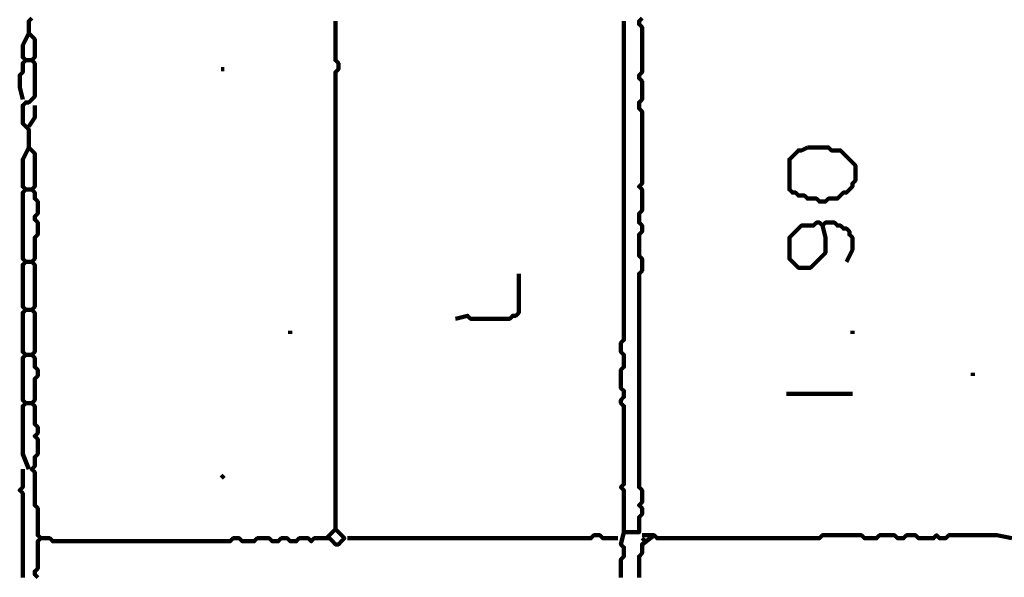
# Model space of a CAD drawing. Header units: metres. Extents: x 3221 to 4131, y 3282 to 4239.
# Tile 50 of 84: x 3328.97 to 3331.99, y 4222.19 to 4223.9. Entities that reach past the tile are written whole.
import ezdxf

# ---------------------------------------------------------------- set-up
doc = ezdxf.new("R2010")
doc.units = ezdxf.units.M
doc.layers.add('P', color=250, linetype='Continuous', lineweight=100)

msp = doc.modelspace()

# ---------------------------------------------------------------- linework, layer by layer
at = {"layer": 'P', "color": 0, "linetype": 'Continuous'}
for points in [[(3329.0061, 4223.906), (3328.9969, 4223.8968), (3328.9969, 4223.8876), (3328.9969, 4223.8783), (3328.9969, 4223.8691), (3328.9969, 4223.8599), (3329.0061, 4223.8506), (3329.0154, 4223.8414), (3329.0154, 4223.8322), (3329.0154, 4223.823), (3329.0154, 4223.8137), (3329.0154, 4223.8045), (3329.0154, 4223.7953), (3329.0154, 4223.786), (3329.0061, 4223.7768), (3329.0154, 4223.7676), (3329.0154, 4223.7583), (3329.0154, 4223.7491), (3329.0154, 4223.7399), (3329.0154, 4223.7306), (3329.0154, 4223.7214), (3329.0154, 4223.7122), (3329.0154, 4223.703), (3329.0154, 4223.6937), (3329.0154, 4223.6845), (3329.0154, 4223.6753), (3329.0154, 4223.666), (3329.0061, 4223.6568), (3328.9969, 4223.6476), (3328.9877, 4223.6476), (3328.9785, 4223.6383), (3328.9785, 4223.6291), (3328.9785, 4223.6199), (3328.9785, 4223.6106), (3328.9785, 4223.6014), (3328.9785, 4223.5922), (3328.9785, 4223.583), (3328.9877, 4223.5737), (3328.9969, 4223.5645), (3328.9969, 4223.5553), (3328.9969, 4223.546), (3328.9969, 4223.5368), (3328.9969, 4223.5276), (3328.9969, 4223.5183), (3328.9969, 4223.5091), (3329.0061, 4223.4999), (3329.0154, 4223.4906), (3329.0154, 4223.4814), (3329.0154, 4223.4722), (3329.0154, 4223.463), (3329.0154, 4223.4537), (3329.0154, 4223.4445), (3329.0154, 4223.4353), (3329.0154, 4223.426), (3329.0154, 4223.4168), (3329.0154, 4223.4076), (3329.0154, 4223.3983), (3329.0154, 4223.3891), (3329.0061, 4223.3799), (3329.0154, 4223.3706), (3329.0154, 4223.3614), (3329.0154, 4223.3522), (3329.0246, 4223.343), (3329.0246, 4223.3337), (3329.0246, 4223.3245), (3329.0246, 4223.3153), (3329.0246, 4223.306), (3329.0154, 4223.2968), (3329.0154, 4223.2876), (3329.0246, 4223.2783), (3329.0246, 4223.2691), (3329.0246, 4223.2599), (3329.0246, 4223.2506), (3329.0246, 4223.2414), (3329.0154, 4223.2322), (3329.0154, 4223.223), (3329.0154, 4223.2137), (3329.0154, 4223.2045), (3329.0154, 4223.1953), (3329.0154, 4223.186), (3329.0154, 4223.1768), (3329.0154, 4223.1676), (3329.0061, 4223.1583), (3329.0154, 4223.1491), (3329.0154, 4223.1399), (3329.0154, 4223.1306), (3329.0154, 4223.1214), (3329.0154, 4223.1122), (3329.0154, 4223.103), (3329.0154, 4223.0937), (3329.0154, 4223.0845), (3329.0154, 4223.0753), (3329.0154, 4223.066), (3329.0154, 4223.0568), (3329.0154, 4223.0476), (3329.0154, 4223.0383), (3329.0154, 4223.0291), (3329.0154, 4223.0199), (3329.0061, 4223.0106), (3329.0154, 4223.0014), (3329.0154, 4222.9922), (3329.0154, 4222.983), (3329.0154, 4222.9737), (3329.0154, 4222.9645), (3329.0154, 4222.9553), (3329.0154, 4222.946), (3329.0154, 4222.9368), (3329.0154, 4222.9276), (3329.0154, 4222.9183), (3329.0154, 4222.9091), (3329.0154, 4222.8999), (3329.0154, 4222.8906), (3329.0154, 4222.8814), (3329.0061, 4222.8722), (3329.0154, 4222.863), (3329.0154, 4222.8537), (3329.0154, 4222.8445), (3329.0154, 4222.8353), (3329.0246, 4222.826), (3329.0246, 4222.8168), (3329.0246, 4222.8076), (3329.0154, 4222.7983), (3329.0154, 4222.7891), (3329.0154, 4222.7799), (3329.0154, 4222.7706), (3329.0154, 4222.7614), (3329.0154, 4222.7522), (3329.0154, 4222.743), (3329.0154, 4222.7337), (3329.0061, 4222.7245), (3329.0154, 4222.7153), (3329.0154, 4222.706), (3329.0154, 4222.6968), (3329.0154, 4222.6876), (3329.0154, 4222.6783), (3329.0154, 4222.6691), (3329.0154, 4222.6599), (3329.0246, 4222.6506), (3329.0246, 4222.6414), (3329.0246, 4222.6322), (3329.0154, 4222.623), (3329.0246, 4222.6137), (3329.0246, 4222.6045), (3329.0246, 4222.5953), (3329.0246, 4222.586), (3329.0246, 4222.5768), (3329.0246, 4222.5676), (3329.0154, 4222.5583), (3329.0154, 4222.5491), (3329.0154, 4222.5399), (3329.0154, 4222.5306), (3329.0061, 4222.5214), (3329.0154, 4222.5122), (3329.0154, 4222.503), (3329.0154, 4222.4937), (3329.0154, 4222.4845), (3329.0154, 4222.4753), (3329.0154, 4222.466), (3329.0154, 4222.4568), (3329.0154, 4222.4476), (3329.0154, 4222.4383), (3329.0154, 4222.4291), (3329.0154, 4222.4199), (3329.0154, 4222.4106), (3329.0246, 4222.4014), (3329.0246, 4222.3922), (3329.0246, 4222.383), (3329.0246, 4222.3737), (3329.0246, 4222.3645), (3329.0246, 4222.3553), (3329.0246, 4222.346), (3329.0246, 4222.3368), (3329.0246, 4222.3276), (3329.0246, 4222.3183), (3329.0338, 4222.3091), (3329.0246, 4222.2999), (3329.0246, 4222.2906), (3329.0246, 4222.2814), (3329.0246, 4222.2722), (3329.0246, 4222.263), (3329.0246, 4222.2537), (3329.0246, 4222.2445), (3329.0246, 4222.2353), (3329.0246, 4222.226), (3329.0246, 4222.2168), (3329.0154, 4222.2076), (3329.0154, 4222.1983), (3329.0246, 4222.1891)], [(3330.88, 4223.906), (3330.8708, 4223.8968), (3330.8708, 4223.8876), (3330.88, 4223.8783), (3330.88, 4223.8691), (3330.88, 4223.8599), (3330.88, 4223.8506), (3330.88, 4223.8414), (3330.88, 4223.8322), (3330.88, 4223.823), (3330.88, 4223.8137), (3330.88, 4223.8045), (3330.88, 4223.7953), (3330.88, 4223.786), (3330.88, 4223.7768), (3330.88, 4223.7676), (3330.88, 4223.7583), (3330.88, 4223.7491), (3330.88, 4223.7399), (3330.8708, 4223.7306), (3330.8708, 4223.7214), (3330.88, 4223.7122), (3330.88, 4223.703), (3330.88, 4223.6937), (3330.88, 4223.6845), (3330.88, 4223.6753), (3330.88, 4223.666), (3330.88, 4223.6568), (3330.8708, 4223.6476), (3330.8708, 4223.6383), (3330.8708, 4223.6291), (3330.88, 4223.6199), (3330.88, 4223.6106), (3330.88, 4223.6014), (3330.88, 4223.5922), (3330.88, 4223.583), (3330.88, 4223.5737), (3330.88, 4223.5645), (3330.88, 4223.5553), (3330.88, 4223.546), (3330.88, 4223.5368), (3330.88, 4223.5276), (3330.88, 4223.5183), (3330.88, 4223.5091), (3330.88, 4223.4999), (3330.88, 4223.4906), (3330.88, 4223.4814), (3330.88, 4223.4722), (3330.88, 4223.463), (3330.88, 4223.4537), (3330.88, 4223.4445), (3330.88, 4223.4353), (3330.88, 4223.426), (3330.88, 4223.4168), (3330.88, 4223.4076), (3330.88, 4223.3983), (3330.8708, 4223.3891), (3330.88, 4223.3799), (3330.88, 4223.3706), (3330.88, 4223.3614), (3330.88, 4223.3522), (3330.88, 4223.343), (3330.88, 4223.3337), (3330.88, 4223.3245), (3330.88, 4223.3153), (3330.8708, 4223.306), (3330.8708, 4223.2968), (3330.8708, 4223.2876), (3330.8708, 4223.2783), (3330.88, 4223.2691), (3330.88, 4223.2599), (3330.88, 4223.2506), (3330.8708, 4223.2414), (3330.8708, 4223.2322), (3330.8708, 4223.223), (3330.8708, 4223.2137), (3330.8708, 4223.2045), (3330.8708, 4223.1953), (3330.8708, 4223.186), (3330.8708, 4223.1768), (3330.88, 4223.1676), (3330.88, 4223.1583), (3330.88, 4223.1491), (3330.88, 4223.1399), (3330.88, 4223.1306), (3330.8708, 4223.1214), (3330.8708, 4223.1122), (3330.8708, 4223.103), (3330.8708, 4223.0937), (3330.8708, 4223.0845), (3330.8708, 4223.0753), (3330.8708, 4223.066), (3330.8708, 4223.0568), (3330.8708, 4223.0476), (3330.8708, 4223.0383), (3330.8708, 4223.0291), (3330.8708, 4223.0199), (3330.8708, 4223.0106), (3330.8708, 4223.0014), (3330.8708, 4222.9922), (3330.8708, 4222.983), (3330.8708, 4222.9737), (3330.8708, 4222.9645), (3330.8708, 4222.9553), (3330.8708, 4222.946), (3330.8708, 4222.9368), (3330.8708, 4222.9276), (3330.8708, 4222.9183), (3330.8708, 4222.9091), (3330.8708, 4222.8999), (3330.8708, 4222.8906), (3330.8708, 4222.8814), (3330.8708, 4222.8722), (3330.8708, 4222.863), (3330.8708, 4222.8537), (3330.8708, 4222.8445), (3330.8708, 4222.8353), (3330.8708, 4222.826), (3330.8708, 4222.8168), (3330.8708, 4222.8076), (3330.8708, 4222.7983), (3330.8708, 4222.7891), (3330.8708, 4222.7799), (3330.8708, 4222.7706), (3330.8708, 4222.7614), (3330.8708, 4222.7522), (3330.8708, 4222.743), (3330.8708, 4222.7337), (3330.8708, 4222.7245), (3330.8708, 4222.7153), (3330.8708, 4222.706), (3330.8708, 4222.6968), (3330.8708, 4222.6876), (3330.8708, 4222.6783), (3330.8708, 4222.6691), (3330.8708, 4222.6599), (3330.8708, 4222.6506), (3330.8708, 4222.6414), (3330.8708, 4222.6322), (3330.8708, 4222.623), (3330.8708, 4222.6137), (3330.8708, 4222.6045), (3330.8708, 4222.5953), (3330.8708, 4222.586), (3330.8708, 4222.5768), (3330.8708, 4222.5676), (3330.8708, 4222.5583), (3330.8708, 4222.5491), (3330.8708, 4222.5399), (3330.8708, 4222.5306), (3330.8708, 4222.5214), (3330.8708, 4222.5122), (3330.8708, 4222.503), (3330.8708, 4222.4937), (3330.8708, 4222.4845), (3330.8708, 4222.4753), (3330.8708, 4222.466), (3330.88, 4222.4568), (3330.88, 4222.4476), (3330.88, 4222.4383), (3330.88, 4222.4291), (3330.88, 4222.4199), (3330.8708, 4222.4106), (3330.88, 4222.4014), (3330.88, 4222.3922), (3330.88, 4222.383), (3330.8708, 4222.3737), (3330.8708, 4222.3645), (3330.8708, 4222.3553), (3330.8708, 4222.346), (3330.8708, 4222.3368), (3330.8708, 4222.3276), (3330.8615, 4222.3276), (3330.8523, 4222.3276), (3330.8431, 4222.3276), (3330.8338, 4222.3276), (3330.8246, 4222.3276), (3330.8246, 4222.3368), (3330.8246, 4222.346), (3330.8246, 4222.3553), (3330.8246, 4222.3645), (3330.8246, 4222.3737), (3330.8246, 4222.383), (3330.8246, 4222.3922), (3330.8246, 4222.4014), (3330.8246, 4222.4106), (3330.8246, 4222.4199), (3330.8246, 4222.4291), (3330.8246, 4222.4383), (3330.8246, 4222.4476), (3330.8246, 4222.4568), (3330.8154, 4222.466), (3330.8246, 4222.4753), (3330.8246, 4222.4845), (3330.8246, 4222.4937), (3330.8246, 4222.503), (3330.8246, 4222.5122), (3330.8246, 4222.5214), (3330.8246, 4222.5306), (3330.8246, 4222.5399), (3330.8246, 4222.5491), (3330.8246, 4222.5583), (3330.8246, 4222.5676), (3330.8246, 4222.5768), (3330.8246, 4222.586), (3330.8246, 4222.5953), (3330.8246, 4222.6045), (3330.8246, 4222.6137), (3330.8246, 4222.623), (3330.8246, 4222.6322), (3330.8246, 4222.6414), (3330.8246, 4222.6506), (3330.8246, 4222.6599), (3330.8246, 4222.6691), (3330.8246, 4222.6783), (3330.8246, 4222.6876), (3330.8246, 4222.6968), (3330.8246, 4222.706), (3330.8246, 4222.7153), (3330.8154, 4222.7245), (3330.8154, 4222.7337), (3330.8246, 4222.743), (3330.8246, 4222.7522), (3330.8246, 4222.7614), (3330.8154, 4222.7706), (3330.8154, 4222.7799), (3330.8154, 4222.7891), (3330.8154, 4222.7983), (3330.8154, 4222.8076), (3330.8154, 4222.8168), (3330.8154, 4222.826), (3330.8246, 4222.8353), (3330.8246, 4222.8445), (3330.8246, 4222.8537), (3330.8246, 4222.863), (3330.8246, 4222.8722), (3330.8154, 4222.8814), (3330.8154, 4222.8906), (3330.8154, 4222.8999), (3330.8154, 4222.9091), (3330.8246, 4222.9183), (3330.8246, 4222.9276), (3330.8246, 4222.9368), (3330.8246, 4222.946), (3330.8246, 4222.9553), (3330.8246, 4222.9645), (3330.8246, 4222.9737), (3330.8246, 4222.983), (3330.8246, 4222.9922), (3330.8246, 4223.0014), (3330.8246, 4223.0106), (3330.8246, 4223.0199), (3330.8246, 4223.0291), (3330.8246, 4223.0383), (3330.8246, 4223.0476), (3330.8246, 4223.0568), (3330.8246, 4223.066), (3330.8246, 4223.0753), (3330.8246, 4223.0845), (3330.8246, 4223.0937), (3330.8246, 4223.103), (3330.8246, 4223.1122), (3330.8246, 4223.1214), (3330.8246, 4223.1306), (3330.8246, 4223.1399), (3330.8246, 4223.1491), (3330.8246, 4223.1583), (3330.8246, 4223.1676), (3330.8246, 4223.1768), (3330.8246, 4223.186), (3330.8246, 4223.1953), (3330.8246, 4223.2045), (3330.8246, 4223.2137), (3330.8246, 4223.223), (3330.8246, 4223.2322), (3330.8246, 4223.2414), (3330.8246, 4223.2506), (3330.8246, 4223.2599), (3330.8246, 4223.2691), (3330.8246, 4223.2783), (3330.8246, 4223.2876), (3330.8246, 4223.2968), (3330.8246, 4223.306), (3330.8246, 4223.3153), (3330.8246, 4223.3245), (3330.8246, 4223.3337), (3330.8246, 4223.343), (3330.8246, 4223.3522), (3330.8246, 4223.3614), (3330.8246, 4223.3706), (3330.8246, 4223.3799), (3330.8246, 4223.3891), (3330.8246, 4223.3983), (3330.8246, 4223.4076), (3330.8246, 4223.4168), (3330.8246, 4223.426), (3330.8246, 4223.4353), (3330.8246, 4223.4445), (3330.8246, 4223.4537), (3330.8246, 4223.463), (3330.8246, 4223.4722), (3330.8246, 4223.4814), (3330.8246, 4223.4906), (3330.8246, 4223.4999), (3330.8246, 4223.5091), (3330.8246, 4223.5183), (3330.8246, 4223.5276), (3330.8246, 4223.5368), (3330.8246, 4223.546), (3330.8246, 4223.5553), (3330.8246, 4223.5645), (3330.8246, 4223.5737), (3330.8246, 4223.583), (3330.8246, 4223.5922), (3330.8246, 4223.6014), (3330.8246, 4223.6106), (3330.8246, 4223.6199), (3330.8246, 4223.6291), (3330.8246, 4223.6383), (3330.8246, 4223.6476), (3330.8246, 4223.6568), (3330.8246, 4223.666), (3330.8246, 4223.6753), (3330.8246, 4223.6845), (3330.8246, 4223.6937), (3330.8246, 4223.703), (3330.8246, 4223.7122), (3330.8246, 4223.7214), (3330.8246, 4223.7306), (3330.8246, 4223.7399), (3330.8246, 4223.7491), (3330.8246, 4223.7583), (3330.8246, 4223.7676), (3330.8246, 4223.7768), (3330.8246, 4223.786), (3330.8246, 4223.7953), (3330.8246, 4223.8045), (3330.8246, 4223.8137), (3330.8246, 4223.823), (3330.8246, 4223.8322), (3330.8246, 4223.8414), (3330.8246, 4223.8506), (3330.8246, 4223.8968)], [(3329.9385, 4223.8968), (3329.9385, 4223.8599), (3329.9385, 4223.8506), (3329.9385, 4223.8414), (3329.9385, 4223.8322), (3329.9385, 4223.823), (3329.9385, 4223.8137), (3329.9385, 4223.8045), (3329.9385, 4223.7953), (3329.9385, 4223.786), (3329.9385, 4223.7768), (3329.9477, 4223.7676), (3329.9477, 4223.7583), (3329.9477, 4223.7491), (3329.9385, 4223.7399), (3329.9385, 4223.7306), (3329.9385, 4223.7214), (3329.9385, 4223.7122), (3329.9385, 4223.703), (3329.9385, 4223.6937), (3329.9385, 4223.6845), (3329.9385, 4223.6753), (3329.9385, 4223.666), (3329.9385, 4223.6568), (3329.9385, 4223.6476), (3329.9385, 4223.6383), (3329.9385, 4223.6291), (3329.9385, 4223.6199), (3329.9385, 4223.6106), (3329.9385, 4223.6014), (3329.9385, 4223.5922), (3329.9385, 4223.583), (3329.9385, 4223.5737), (3329.9385, 4223.5645), (3329.9385, 4223.5553), (3329.9385, 4223.546), (3329.9385, 4223.5368), (3329.9385, 4223.5276), (3329.9385, 4223.5183), (3329.9385, 4223.5091), (3329.9385, 4223.4999), (3329.9385, 4223.4906), (3329.9385, 4223.4814), (3329.9385, 4223.4722), (3329.9385, 4223.463), (3329.9385, 4223.4537), (3329.9385, 4223.4445), (3329.9385, 4223.4353), (3329.9385, 4223.426), (3329.9385, 4223.4168), (3329.9385, 4223.4076), (3329.9385, 4223.3983), (3329.9385, 4223.3891), (3329.9385, 4223.3799), (3329.9385, 4223.3706), (3329.9385, 4223.3614), (3329.9385, 4223.3522), (3329.9385, 4223.343), (3329.9385, 4223.3337), (3329.9385, 4223.3245), (3329.9385, 4223.3153), (3329.9385, 4223.306), (3329.9385, 4223.2968), (3329.9385, 4223.2876), (3329.9385, 4223.2783), (3329.9385, 4223.2691), (3329.9385, 4223.2599), (3329.9385, 4223.2506), (3329.9385, 4223.2414), (3329.9385, 4223.2322), (3329.9385, 4223.223), (3329.9385, 4223.2137), (3329.9385, 4223.2045), (3329.9385, 4223.1953), (3329.9385, 4223.186), (3329.9385, 4223.1768), (3329.9385, 4223.1676), (3329.9385, 4223.1583), (3329.9385, 4223.1491), (3329.9385, 4223.1399), (3329.9385, 4223.1306), (3329.9385, 4223.1214), (3329.9385, 4223.1122), (3329.9385, 4223.103), (3329.9385, 4223.0937), (3329.9385, 4223.0845), (3329.9385, 4223.0753), (3329.9385, 4223.066), (3329.9385, 4223.0568), (3329.9385, 4223.0476), (3329.9385, 4223.0383), (3329.9385, 4223.0291), (3329.9385, 4223.0199), (3329.9385, 4223.0106), (3329.9385, 4223.0014), (3329.9385, 4222.9922), (3329.9385, 4222.983), (3329.9385, 4222.9737), (3329.9385, 4222.9645), (3329.9385, 4222.9553), (3329.9385, 4222.946), (3329.9385, 4222.9368), (3329.9385, 4222.9276), (3329.9385, 4222.9183), (3329.9385, 4222.9091), (3329.9385, 4222.8999), (3329.9385, 4222.8906), (3329.9385, 4222.8814), (3329.9385, 4222.8722), (3329.9385, 4222.863), (3329.9385, 4222.8537), (3329.9385, 4222.8445), (3329.9385, 4222.8353), (3329.9385, 4222.826), (3329.9385, 4222.8168), (3329.9385, 4222.8076), (3329.9385, 4222.7983), (3329.9385, 4222.7891), (3329.9385, 4222.7799), (3329.9385, 4222.7706), (3329.9385, 4222.7614), (3329.9385, 4222.7522), (3329.9385, 4222.743), (3329.9385, 4222.7337), (3329.9385, 4222.7245), (3329.9385, 4222.7153), (3329.9385, 4222.706), (3329.9385, 4222.6968), (3329.9385, 4222.6876), (3329.9385, 4222.6783), (3329.9385, 4222.6691), (3329.9385, 4222.6599), (3329.9385, 4222.6506), (3329.9385, 4222.6414), (3329.9385, 4222.6322), (3329.9385, 4222.623), (3329.9385, 4222.6137), (3329.9385, 4222.6045), (3329.9385, 4222.5953), (3329.9385, 4222.586), (3329.9385, 4222.5768), (3329.9385, 4222.5676), (3329.9385, 4222.5583), (3329.9385, 4222.5491), (3329.9385, 4222.5399), (3329.9385, 4222.5306), (3329.9385, 4222.5214), (3329.9385, 4222.5122), (3329.9385, 4222.503), (3329.9385, 4222.4937), (3329.9385, 4222.4845), (3329.9385, 4222.4753), (3329.9385, 4222.466), (3329.9385, 4222.4568), (3329.9385, 4222.4476), (3329.9385, 4222.4383), (3329.9385, 4222.4291), (3329.9385, 4222.4199), (3329.9385, 4222.4106), (3329.9385, 4222.4014), (3329.9385, 4222.3922), (3329.9385, 4222.383), (3329.9385, 4222.3737), (3329.9385, 4222.3645), (3329.9385, 4222.3553), (3329.9385, 4222.346), (3329.9385, 4222.3368), (3329.9477, 4222.3276), (3329.9569, 4222.3183), (3329.9661, 4222.3091), (3329.9569, 4222.2999), (3329.9477, 4222.2906), (3329.9385, 4222.2906), (3329.9292, 4222.2999), (3329.92, 4222.3091), (3329.9108, 4222.3091), (3329.9015, 4222.3091), (3329.8923, 4222.3091), (3329.8831, 4222.3091), (3329.8738, 4222.3091), (3329.8646, 4222.2999), (3329.8554, 4222.3091), (3329.8461, 4222.3091), (3329.8369, 4222.3091), (3329.8277, 4222.3091), (3329.8185, 4222.2999), (3329.8092, 4222.2999), (3329.8, 4222.2999), (3329.7908, 4222.3091), (3329.7815, 4222.3091), (3329.7723, 4222.3091), (3329.7631, 4222.2999), (3329.7538, 4222.2999), (3329.7446, 4222.2999), (3329.7354, 4222.3091), (3329.7261, 4222.3091), (3329.7169, 4222.3091), (3329.7077, 4222.3091), (3329.6985, 4222.3091), (3329.6892, 4222.2999), (3329.68, 4222.2999), (3329.6708, 4222.2999), (3329.6615, 4222.2999), (3329.6523, 4222.2999), (3329.6431, 4222.3091), (3329.6338, 4222.3091), (3329.6246, 4222.3091), (3329.6154, 4222.2999), (3329.6061, 4222.2999), (3329.5969, 4222.2999), (3329.5877, 4222.2999), (3329.5785, 4222.2999), (3329.5692, 4222.2999), (3329.56, 4222.2999), (3329.5508, 4222.2999), (3329.5415, 4222.2999), (3329.5323, 4222.2999), (3329.5231, 4222.2999), (3329.5138, 4222.2999), (3329.5046, 4222.2999), (3329.4954, 4222.2999), (3329.4861, 4222.2999), (3329.4769, 4222.2999), (3329.4677, 4222.2999), (3329.4585, 4222.2999), (3329.4492, 4222.2999), (3329.44, 4222.2999), (3329.4308, 4222.2999), (3329.4215, 4222.2999), (3329.4123, 4222.2999), (3329.4031, 4222.2999), (3329.3938, 4222.2999), (3329.3846, 4222.2999), (3329.3754, 4222.2999), (3329.3661, 4222.2999), (3329.3569, 4222.2999), (3329.3477, 4222.2999), (3329.3385, 4222.2999), (3329.3292, 4222.2999), (3329.32, 4222.2999), (3329.3108, 4222.2999), (3329.3015, 4222.2999), (3329.2923, 4222.2999), (3329.2831, 4222.2999), (3329.2738, 4222.2999), (3329.2646, 4222.2999), (3329.2554, 4222.2999), (3329.2461, 4222.2999), (3329.2369, 4222.2999), (3329.2277, 4222.2999), (3329.2185, 4222.2999), (3329.2092, 4222.2999), (3329.2, 4222.2999), (3329.1908, 4222.2999), (3329.1815, 4222.2999), (3329.1723, 4222.2999), (3329.1631, 4222.2999), (3329.1538, 4222.2999), (3329.1446, 4222.2999), (3329.1354, 4222.2999), (3329.1261, 4222.2999), (3329.1169, 4222.2999), (3329.1077, 4222.2999), (3329.0985, 4222.2999), (3329.0892, 4222.2999), (3329.08, 4222.2999), (3329.0708, 4222.2999), (3329.0615, 4222.3091), (3329.0338, 4222.3091)], [(3328.9969, 4223.8599), (3328.9785, 4223.823), (3328.9785, 4223.8137), (3328.9785, 4223.8045), (3328.9785, 4223.7953), (3328.9785, 4223.786), (3328.9877, 4223.7768), (3328.9785, 4223.7676), (3328.9785, 4223.7583), (3328.9785, 4223.7491), (3328.9785, 4223.7399), (3328.9692, 4223.7306), (3328.9692, 4223.7214), (3328.9692, 4223.7122), (3328.9692, 4223.703), (3328.9692, 4223.6937), (3328.9785, 4223.6568)], [(3328.9877, 4223.7768), (3329.0061, 4223.7768)], [(3329.5877, 4223.7491), (3329.5969, 4223.7491)], [(3329.0154, 4223.6383), (3329.0154, 4223.6199), (3329.0154, 4223.6106), (3329.0154, 4223.6014), (3328.9969, 4223.5737)], [(3328.9969, 4223.5091), (3328.9785, 4223.4722), (3328.9785, 4223.463), (3328.9785, 4223.4537), (3328.9785, 4223.4445), (3328.9785, 4223.4353), (3328.9785, 4223.426), (3328.9785, 4223.4168), (3328.9785, 4223.4076), (3328.9785, 4223.3983), (3328.9785, 4223.3891), (3328.9877, 4223.3799), (3328.9785, 4223.3706), (3328.9785, 4223.3614), (3328.9785, 4223.3522), (3328.9785, 4223.343), (3328.9785, 4223.3337), (3328.9785, 4223.3245), (3328.9785, 4223.3153), (3328.9785, 4223.306), (3328.9785, 4223.2968), (3328.9785, 4223.2876), (3328.9785, 4223.2783), (3328.9785, 4223.2691), (3328.9785, 4223.2599), (3328.9785, 4223.2506), (3328.9785, 4223.2414), (3328.9785, 4223.2322), (3328.9785, 4223.223), (3328.9785, 4223.2137), (3328.9785, 4223.2045), (3328.9785, 4223.1953), (3328.9785, 4223.186), (3328.9785, 4223.1768), (3328.9785, 4223.1676), (3328.9877, 4223.1583), (3328.9785, 4223.1491), (3328.9785, 4223.1399), (3328.9785, 4223.1306), (3328.9785, 4223.1214), (3328.9785, 4223.1122), (3328.9785, 4223.103), (3328.9785, 4223.0937), (3328.9785, 4223.0845), (3328.9785, 4223.0753), (3328.9785, 4223.066), (3328.9785, 4223.0568), (3328.9785, 4223.0476), (3328.9785, 4223.0383), (3328.9785, 4223.0291), (3328.9785, 4223.0199), (3328.9877, 4223.0106), (3328.9785, 4223.0014), (3328.9785, 4222.9922), (3328.9785, 4222.983), (3328.9785, 4222.9737), (3328.9785, 4222.9645), (3328.9785, 4222.9553), (3328.9785, 4222.946), (3328.9785, 4222.9368), (3328.9785, 4222.9276), (3328.9785, 4222.9183), (3328.9785, 4222.9091), (3328.9785, 4222.8999), (3328.9785, 4222.8906), (3328.9785, 4222.8814), (3328.9877, 4222.8722), (3328.9785, 4222.863), (3328.9785, 4222.8537), (3328.9785, 4222.8445), (3328.9785, 4222.8353), (3328.9785, 4222.826), (3328.9785, 4222.8168), (3328.9785, 4222.8076), (3328.9785, 4222.7983), (3328.9785, 4222.7891), (3328.9785, 4222.7799), (3328.9785, 4222.7706), (3328.9785, 4222.7614), (3328.9785, 4222.7522), (3328.9785, 4222.743), (3328.9785, 4222.7337), (3328.9877, 4222.7245), (3328.9785, 4222.7153), (3328.9785, 4222.706), (3328.9785, 4222.6968), (3328.9785, 4222.6876), (3328.9785, 4222.6783), (3328.9785, 4222.6691), (3328.9785, 4222.6599), (3328.9785, 4222.6506), (3328.9785, 4222.6414), (3328.9785, 4222.6322), (3328.9785, 4222.623), (3328.9785, 4222.6137), (3328.9785, 4222.6045), (3328.9785, 4222.5953), (3328.9785, 4222.586), (3328.9785, 4222.5768), (3328.9785, 4222.5676), (3328.9969, 4222.5214)], [(3331.3877, 4223.5091), (3331.3969, 4223.5091), (3331.4061, 4223.5091), (3331.4154, 4223.5091), (3331.4246, 4223.5091), (3331.4338, 4223.5091), (3331.4431, 4223.5091), (3331.4523, 4223.5091), (3331.4615, 4223.4999), (3331.4708, 4223.4999), (3331.48, 4223.4999), (3331.4892, 4223.4999), (3331.4985, 4223.4906), (3331.5077, 4223.4814), (3331.5169, 4223.4722), (3331.5261, 4223.463), (3331.5354, 4223.4537), (3331.5354, 4223.4445), (3331.5354, 4223.4353), (3331.5354, 4223.426), (3331.5354, 4223.4168), (3331.5354, 4223.4076), (3331.5261, 4223.3983), (3331.5261, 4223.3891), (3331.5169, 4223.3799), (3331.5077, 4223.3706), (3331.4985, 4223.3706), (3331.4892, 4223.3614), (3331.48, 4223.3522), (3331.4708, 4223.3522), (3331.4615, 4223.3522), (3331.4523, 4223.3522), (3331.4431, 4223.343), (3331.4338, 4223.343), (3331.4246, 4223.343), (3331.4154, 4223.3522), (3331.4061, 4223.3522), (3331.3969, 4223.3522), (3331.3877, 4223.3522), (3331.3785, 4223.3614), (3331.3692, 4223.3614), (3331.36, 4223.3614), (3331.3508, 4223.3706), (3331.3415, 4223.3706), (3331.3323, 4223.3799), (3331.3323, 4223.3891), (3331.3323, 4223.3983), (3331.3323, 4223.4076), (3331.3323, 4223.4168), (3331.3323, 4223.426), (3331.3323, 4223.4353), (3331.3323, 4223.4445), (3331.3323, 4223.4537), (3331.3323, 4223.463), (3331.3323, 4223.4722), (3331.3415, 4223.4814), (3331.3508, 4223.4906), (3331.36, 4223.4999), (3331.3692, 4223.4999), (3331.3877, 4223.5091)], [(3328.9877, 4223.3799), (3329.0061, 4223.3799)], [(3331.4338, 4223.2691), (3331.4431, 4223.2322), (3331.4431, 4223.223), (3331.4431, 4223.2137), (3331.4431, 4223.2045), (3331.4431, 4223.1953), (3331.4431, 4223.186), (3331.4338, 4223.1768), (3331.4246, 4223.1676), (3331.4154, 4223.1583), (3331.4061, 4223.1491), (3331.3969, 4223.1399), (3331.3877, 4223.1399), (3331.3785, 4223.1399), (3331.3692, 4223.1399), (3331.36, 4223.1399), (3331.3508, 4223.1491), (3331.3415, 4223.1583), (3331.3323, 4223.1676), (3331.3323, 4223.1768), (3331.3323, 4223.186), (3331.3323, 4223.1953), (3331.3323, 4223.2045), (3331.3323, 4223.2137), (3331.3323, 4223.223), (3331.3323, 4223.2322), (3331.3415, 4223.2414), (3331.3508, 4223.2506), (3331.36, 4223.2599), (3331.3692, 4223.2691), (3331.3785, 4223.2691), (3331.3877, 4223.2691), (3331.3969, 4223.2691), (3331.4061, 4223.2691), (3331.4154, 4223.2783), (3331.4246, 4223.2783), (3331.4338, 4223.2691), (3331.4431, 4223.2783), (3331.4523, 4223.2783), (3331.4615, 4223.2783), (3331.4708, 4223.2783), (3331.48, 4223.2691), (3331.4892, 4223.2691), (3331.4985, 4223.2599), (3331.5077, 4223.2599), (3331.5169, 4223.2506), (3331.5169, 4223.2414), (3331.5261, 4223.2322), (3331.5261, 4223.223), (3331.5261, 4223.2137), (3331.5261, 4223.2045), (3331.5261, 4223.1953), (3331.5077, 4223.1583)], [(3328.9877, 4223.1583), (3329.0061, 4223.1583)], [(3330.5015, 4223.1214), (3330.5015, 4223.0845), (3330.5015, 4223.0753), (3330.5015, 4223.066), (3330.5015, 4223.0568), (3330.5015, 4223.0476), (3330.5015, 4223.0383), (3330.5015, 4223.0291), (3330.5015, 4223.0199), (3330.5015, 4223.0106), (3330.5015, 4223.0014), (3330.4923, 4222.9922), (3330.4831, 4222.9922), (3330.4738, 4222.983), (3330.4646, 4222.983), (3330.4554, 4222.983), (3330.4461, 4222.983), (3330.4369, 4222.983), (3330.4277, 4222.983), (3330.4185, 4222.983), (3330.4092, 4222.983), (3330.4, 4222.983), (3330.3908, 4222.983), (3330.3815, 4222.983), (3330.3723, 4222.983), (3330.3631, 4222.983), (3330.3538, 4222.983), (3330.3446, 4222.9922), (3330.3077, 4222.983)], [(3328.9877, 4223.0106), (3329.0061, 4223.0106)], [(3329.8, 4222.946), (3329.8, 4222.9368)], [(3331.5261, 4222.946), (3331.5261, 4222.9368)], [(3328.9877, 4222.8722), (3329.0061, 4222.8722)], [(3331.8954, 4222.8168), (3331.8954, 4222.8076)], [(3331.3231, 4222.7522), (3331.36, 4222.7522), (3331.3692, 4222.7522), (3331.3785, 4222.7522), (3331.3877, 4222.7522), (3331.3969, 4222.7522), (3331.4061, 4222.7522), (3331.4154, 4222.7522), (3331.4246, 4222.7522), (3331.4338, 4222.7522), (3331.4431, 4222.7522), (3331.4523, 4222.7522), (3331.4615, 4222.7522), (3331.4708, 4222.7522), (3331.48, 4222.7522), (3331.4892, 4222.7522), (3331.5261, 4222.7522)], [(3328.9877, 4222.7245), (3329.0061, 4222.7245)], [(3328.9785, 4222.5214), (3328.9785, 4222.4845), (3328.9785, 4222.4753), (3328.9785, 4222.466), (3328.9692, 4222.4568), (3328.9785, 4222.4476), (3328.9785, 4222.4383), (3328.9785, 4222.4291), (3328.9785, 4222.4199), (3328.9785, 4222.4106), (3328.9785, 4222.4014), (3328.9785, 4222.3922), (3328.9785, 4222.383), (3328.9785, 4222.3737), (3328.9785, 4222.3645), (3328.9785, 4222.3553), (3328.9785, 4222.346), (3328.9785, 4222.3368), (3328.9785, 4222.3276), (3328.9785, 4222.3183), (3328.9785, 4222.3091), (3328.9785, 4222.2999), (3328.9785, 4222.2906), (3328.9785, 4222.2814), (3328.9785, 4222.2722), (3328.9785, 4222.263), (3328.9785, 4222.2537), (3328.9785, 4222.2445), (3328.9785, 4222.2353), (3328.9785, 4222.226), (3328.9785, 4222.2168), (3328.9785, 4222.2076), (3328.9785, 4222.1983), (3328.9785, 4222.1891)], [(3329.5877, 4222.503), (3329.5969, 4222.4937)], [(3329.9385, 4222.3368), (3329.9108, 4222.3091)], [(3329.9754, 4222.3091), (3330.0123, 4222.3091), (3330.0215, 4222.3091), (3330.0308, 4222.3091), (3330.04, 4222.3091), (3330.0492, 4222.3091), (3330.0585, 4222.3091), (3330.0677, 4222.3091), (3330.0769, 4222.3091), (3330.0861, 4222.3091), (3330.0954, 4222.3091), (3330.1046, 4222.3091), (3330.1138, 4222.3091), (3330.1231, 4222.3091), (3330.1323, 4222.3091), (3330.1415, 4222.3091), (3330.1508, 4222.3091), (3330.16, 4222.3091), (3330.1692, 4222.3091), (3330.1785, 4222.3091), (3330.1877, 4222.3091), (3330.1969, 4222.3091), (3330.2061, 4222.3091), (3330.2154, 4222.3091), (3330.2246, 4222.3091), (3330.2338, 4222.3091), (3330.2431, 4222.3091), (3330.2523, 4222.3091), (3330.2615, 4222.3091), (3330.2708, 4222.3091), (3330.28, 4222.3091), (3330.2892, 4222.3091), (3330.2985, 4222.3091), (3330.3077, 4222.3091), (3330.3169, 4222.3091), (3330.3261, 4222.3091), (3330.3354, 4222.3091), (3330.3446, 4222.3091), (3330.3538, 4222.3091), (3330.3631, 4222.3091), (3330.3723, 4222.3091), (3330.3815, 4222.3091), (3330.3908, 4222.3091), (3330.4, 4222.3091), (3330.4092, 4222.3091), (3330.4185, 4222.3091), (3330.4277, 4222.3091), (3330.4369, 4222.3091), (3330.4461, 4222.3091), (3330.4554, 4222.3091), (3330.4646, 4222.3091), (3330.4738, 4222.3091), (3330.4831, 4222.3091), (3330.4923, 4222.3091), (3330.5015, 4222.3091), (3330.5108, 4222.3091), (3330.52, 4222.3091), (3330.5292, 4222.3091), (3330.5385, 4222.3091), (3330.5477, 4222.3091), (3330.5569, 4222.3091), (3330.5661, 4222.3091), (3330.5754, 4222.3091), (3330.5846, 4222.3091), (3330.5938, 4222.3091), (3330.6031, 4222.3091), (3330.6123, 4222.3091), (3330.6215, 4222.3091), (3330.6308, 4222.3091), (3330.64, 4222.3091), (3330.6492, 4222.3091), (3330.6585, 4222.3091), (3330.6677, 4222.3091), (3330.6769, 4222.3091), (3330.6861, 4222.3091), (3330.6954, 4222.3091), (3330.7046, 4222.3091), (3330.7138, 4222.3091), (3330.7231, 4222.3091), (3330.7323, 4222.3183), (3330.7415, 4222.3183), (3330.7508, 4222.3183), (3330.76, 4222.3091), (3330.7692, 4222.3091), (3330.8061, 4222.3091)], [(3330.8246, 4222.3276), (3330.8154, 4222.2906), (3330.8246, 4222.2814), (3330.8246, 4222.2722), (3330.8246, 4222.263), (3330.8246, 4222.2537), (3330.8154, 4222.2445), (3330.8154, 4222.2353), (3330.8154, 4222.226), (3330.8154, 4222.2168), (3330.8154, 4222.2076), (3330.8154, 4222.1983), (3330.8154, 4222.1891)], [(3330.9169, 4222.3183), (3330.88, 4222.2906), (3330.88, 4222.2814), (3330.88, 4222.2722), (3330.88, 4222.263), (3330.8708, 4222.2537), (3330.8708, 4222.2445), (3330.8708, 4222.2353), (3330.8708, 4222.226), (3330.8708, 4222.2168), (3330.8708, 4222.2076), (3330.8708, 4222.1983), (3330.8708, 4222.1891)], [(3330.88, 4222.3183), (3330.9169, 4222.3183), (3330.9261, 4222.3091), (3330.9354, 4222.3091), (3330.9446, 4222.3091), (3330.9538, 4222.3091), (3330.9631, 4222.3091), (3330.9723, 4222.3091), (3330.9815, 4222.3091), (3330.9908, 4222.3091), (3331, 4222.3091), (3331.0092, 4222.3091), (3331.0185, 4222.3091), (3331.0277, 4222.3091), (3331.0369, 4222.3091), (3331.0461, 4222.3091), (3331.0554, 4222.3091), (3331.0646, 4222.3091), (3331.0738, 4222.3091), (3331.0831, 4222.3091), (3331.0923, 4222.3091), (3331.1015, 4222.3091), (3331.1108, 4222.3091), (3331.12, 4222.3091), (3331.1292, 4222.3091), (3331.1385, 4222.3091), (3331.1477, 4222.3091), (3331.1569, 4222.3091), (3331.1661, 4222.3091), (3331.1754, 4222.3091), (3331.1846, 4222.3091), (3331.1938, 4222.3091), (3331.2031, 4222.3091), (3331.2123, 4222.3091), (3331.2215, 4222.3091), (3331.2308, 4222.3091), (3331.24, 4222.3091), (3331.2492, 4222.3091), (3331.2585, 4222.3091), (3331.2677, 4222.3091), (3331.2769, 4222.3091), (3331.2861, 4222.3091), (3331.2954, 4222.3091), (3331.3046, 4222.3091), (3331.3138, 4222.3091), (3331.3231, 4222.3091), (3331.3323, 4222.3091), (3331.3415, 4222.3091), (3331.3508, 4222.3091), (3331.36, 4222.3091), (3331.3692, 4222.3091), (3331.3785, 4222.3091), (3331.3877, 4222.3091), (3331.3969, 4222.3091), (3331.4061, 4222.3091), (3331.4154, 4222.3091), (3331.4246, 4222.3091), (3331.4338, 4222.3183), (3331.4431, 4222.3183), (3331.4523, 4222.3183), (3331.4615, 4222.3183), (3331.4708, 4222.3183), (3331.48, 4222.3183), (3331.4892, 4222.3183), (3331.4985, 4222.3183), (3331.5077, 4222.3183), (3331.5169, 4222.3183), (3331.5261, 4222.3183), (3331.5354, 4222.3183), (3331.5446, 4222.3183), (3331.5538, 4222.3183), (3331.5631, 4222.3091), (3331.5723, 4222.3091), (3331.5815, 4222.3091), (3331.5908, 4222.3091), (3331.6, 4222.3091), (3331.6092, 4222.3183), (3331.6185, 4222.3183), (3331.6277, 4222.3183), (3331.6369, 4222.3183), (3331.6461, 4222.3183), (3331.6554, 4222.3183), (3331.6646, 4222.3091), (3331.6738, 4222.3091), (3331.6831, 4222.3091), (3331.6923, 4222.3183), (3331.7015, 4222.3183), (3331.7108, 4222.3183), (3331.72, 4222.3183), (3331.7292, 4222.3091), (3331.7385, 4222.3091), (3331.7477, 4222.3091), (3331.7569, 4222.3091), (3331.7661, 4222.3091), (3331.7754, 4222.3091), (3331.7846, 4222.3183), (3331.7938, 4222.3091), (3331.8031, 4222.3091), (3331.8123, 4222.3091), (3331.8215, 4222.3183), (3331.8308, 4222.3183), (3331.84, 4222.3183), (3331.8492, 4222.3183), (3331.8585, 4222.3183), (3331.8677, 4222.3183), (3331.8769, 4222.3183), (3331.8861, 4222.3183), (3331.8954, 4222.3183), (3331.9046, 4222.3183), (3331.9138, 4222.3183), (3331.9231, 4222.3183), (3331.9323, 4222.3183), (3331.9415, 4222.3183), (3331.9508, 4222.3183), (3331.96, 4222.3183), (3331.9692, 4222.3183), (3332.0154, 4222.3091)], [(3330.88, 4222.3091), (3330.8892, 4222.2999)]]:
    msp.add_lwpolyline(points, dxfattribs=at)

doc.saveas('drawing.dxf')
